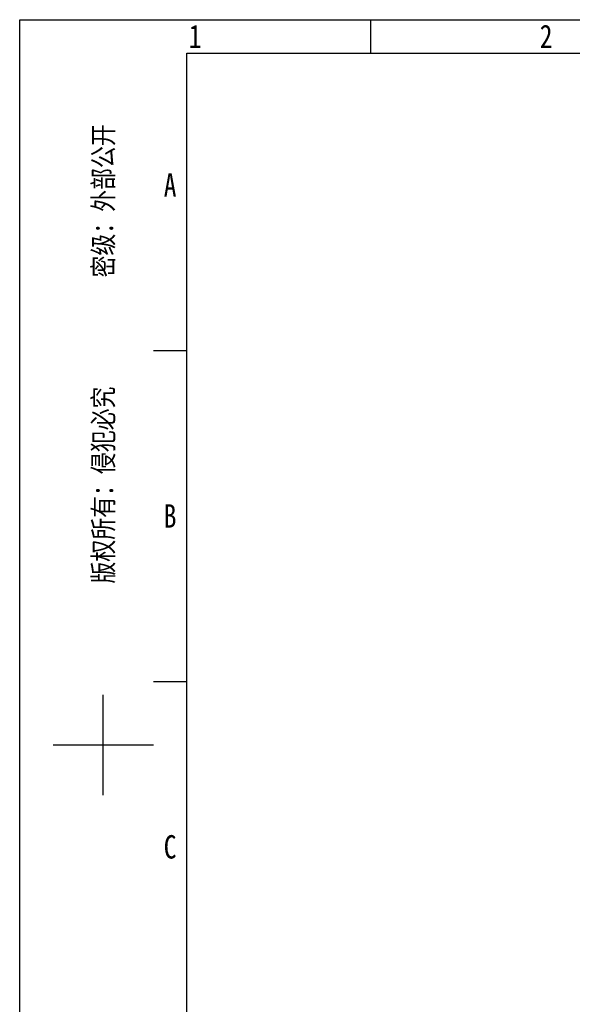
# Model space of a CAD drawing. Header units: millimetres. Extents: x -425 to 2012, y -1195 to -374.
# Tile 12 of 45: x 851 to 1079, y -781 to -374. Entities that reach past the tile are written whole.
import ezdxf
from ezdxf.enums import TextEntityAlignment as Align

# ---------------------------------------------------------------- set-up
doc = ezdxf.new("R2010")
doc.units = ezdxf.units.MM
doc.header["$LTSCALE"] = 30.734
doc.layers.get('0').update_dxf_attribs({"linetype": 'CONTINUOUS'})
doc.styles.get("Standard").update_dxf_attribs({"font": 'txt', "width": 0.707})
doc.styles.add('仿宋体', font='STFANGSO.TTF', dxfattribs={"width": 0.8})

# ---------------------------------------------------------------- blocks, each defined once
blk = doc.blocks.new('3')
at = {"color": 2}
for p, q in [((6554.12, 1548.82), (6554.12, 1524.82)), ((6398.12, 1311.22), (6422.12, 1311.22)), ((6398.12, 1073.62), (6422.12, 1073.62)), ((6362.12, 992.02), (6362.12, 1064.02)), ((6326.12, 1028.02), (6398.12, 1028.02))]:
    blk.add_line(p, q, dxfattribs=at)
for points in [[(6302.12, 123.22), (6302.12, 1548.82), (8318.12, 1548.82), (8318.12, 123.22)], [(6422.12, 147.22), (6422.12, 1524.82), (8294.12, 1524.82), (8294.12, 147.22)]]:
    blk.add_lwpolyline(points, close=True, dxfattribs=at)
at = {"color": 2, "width": 0.8}
for s, p in [('1', (6428.12, 1536.82)), ('2', (6680.12, 1536.82)), ('A', (6410.12, 1430.02)), ('B', (6410.12, 1192.42)), ('C', (6410.12, 954.82))]:
    blk.add_text(s, height=16.8, dxfattribs=at).set_placement(p, align=Align.MIDDLE_CENTER)
at = {"color": 2, "style": '仿宋体', "width": 0.8}
blk.add_text('版权所有：侵犯必究          密级：外部公开', height=14.4, rotation=90, dxfattribs=at).set_placement((6362.12, 1308.82), align=Align.MIDDLE_CENTER)

msp = doc.modelspace()

# ---------------------------------------------------------------- block references
at = {"xscale": 0.575736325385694, "yscale": 0.575736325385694, "zscale": 0.575736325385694}
msp.add_blockref('3', (-2777.53, -1265.9), dxfattribs=at)

doc.saveas('drawing.dxf')
